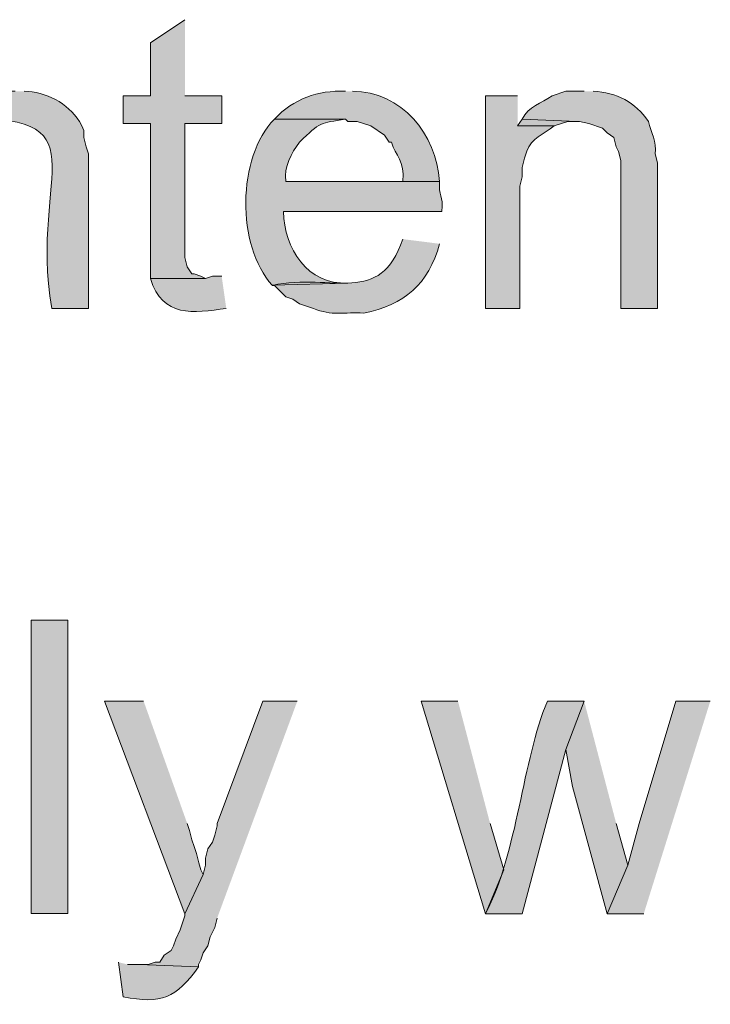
# Model space of a CAD drawing. Header units: inches. Extents: x 1352 to 2050, y -1711 to -1289.
# Tile 88 of 256: x 1810 to 1816, y -1602 to -1593. Entities that reach past the tile are written whole.
import ezdxf

# ---------------------------------------------------------------- set-up
doc = ezdxf.new("R2010")
doc.units = ezdxf.units.IN
doc.header["$MEASUREMENT"] = 0
doc.layers.add('图层 1', color=7, linetype='Continuous')

# ---------------------------------------------------------------- blocks, each defined once
blk = doc.blocks.new('block 13')
at = {"layer": '图层 1', "true_color": 0x221814}
for points in [[(1811.1976, -1593.3777), (1810.8824, -1593.5896), (1810.8824, -1594.076), (1810.6306, -1594.076), (1810.6306, -1594.3302), (1810.8824, -1594.3302), (1810.8824, -1595.7489), (1811.3871, -1595.7489), (1811.3451, -1595.7272), (1811.2817, -1595.7062), (1811.2617, -1595.7062), (1811.219, -1595.6425), (1811.1976, -1595.5581), (1811.1976, -1594.3302), (1811.5346, -1594.3302), (1811.5346, -1594.076), (1811.1976, -1594.076)], [(1814.2886, -1594.2879), (1814.2458, -1594.3516), (1814.5821, -1594.3516), (1814.7078, -1594.3096), (1814.7929, -1594.3096)], [(1810.8194, -1599.6219), (1810.4621, -1599.6219), (1811.1973, -1601.5698), (1811.3664, -1601.2094), (1811.3451, -1601.167), (1811.3244, -1601.1036), (1811.303, -1601.0189), (1811.2824, -1600.9552), (1811.261, -1600.8925), (1811.2393, -1600.807), (1811.219, -1600.7436)], [(1812.2277, -1599.6219), (1811.9125, -1599.6219), (1811.4925, -1600.7436), (1811.4925, -1600.765), (1811.4708, -1600.8497), (1811.4505, -1600.9131), (1811.4085, -1600.9765), (1811.3871, -1601.0613), (1811.3871, -1601.1247), (1811.3664, -1601.2094), (1811.1976, -1601.5698), (1811.1976, -1601.5904), (1811.177, -1601.6538), (1811.1556, -1601.7172), (1811.1136, -1601.802), (1811.0929, -1601.8654), (1811.0722, -1601.9081), (1811.0088, -1601.9508), (1810.9668, -1602.0135), (1810.9248, -1602.0135), (1810.8614, -1602.0349), (1810.778, -1602.0349), (1811.3237, -1602.0562), (1811.3237, -1602.0349), (1811.3451, -1601.9925), (1811.3664, -1601.9291), (1811.4085, -1601.8654), (1811.4288, -1601.781), (1811.4708, -1601.6962), (1811.4925, -1601.6118)], [(1813.6995, -1599.6219), (1813.3632, -1599.6219), (1813.9516, -1601.5698), (1814.1194, -1601.167), (1813.9944, -1600.7436)], [(1814.8556, -1599.6219), (1814.6872, -1600.0663), (1814.7502, -1600.405), (1815.0665, -1601.5698), (1815.2553, -1601.1247), (1815.1498, -1600.7436)], [(1816.0118, -1599.6219), (1815.6959, -1599.6219), (1815.3596, -1600.7436), (1815.2549, -1601.1247), (1815.0654, -1601.5698), (1815.402, -1601.5698)]]:
    blk.add_hatch(color=250, dxfattribs=at).paths.add_polyline_path(points)
h = blk.add_hatch(color=250, dxfattribs=at)
edge = h.paths.add_edge_path()
edge.add_spline(control_points=[(1809.6425, -1594.034), (1809.6425, -1594.034), (1809.4951, -1594.034), (1809.4951, -1594.034), (1809.4951, -1594.034), (1809.4117, -1594.0553), (1809.4117, -1594.0553), (1809.4117, -1594.0553), (1809.3483, -1594.0763), (1809.3483, -1594.0763), (1809.0913, -1594.2073), (1809.2381, -1594.1384), (1809.0541, -1594.2882), (1810.5059, -1594.229), (1809.7603, -1594.7609), (1809.9788, -1596.0239), (1809.9788, -1596.0239), (1810.315, -1596.0239), (1810.315, -1596.0239), (1810.315, -1596.0239), (1810.315, -1594.6055), (1810.315, -1594.6055), (1810.315, -1594.6055), (1810.2943, -1594.5418), (1810.2943, -1594.5418), (1810.2943, -1594.5418), (1810.273, -1594.4574), (1810.273, -1594.4574), (1810.273, -1594.4574), (1810.273, -1594.3936), (1810.273, -1594.3936), (1810.273, -1594.3936), (1810.2523, -1594.3516), (1810.2523, -1594.3516), (1810.2523, -1594.3516), (1810.2316, -1594.3092), (1810.2316, -1594.3092), (1810.1248, -1594.1428), (1809.9216, -1594.0353), (1809.7262, -1594.034)], knot_values=[0, 0, 0, 0, 0.352778, 0.352778, 0.352778, 0.705556, 0.705556, 0.705556, 1.058333, 1.058333, 1.058333, 1.411111, 1.411111, 1.411111, 1.763889, 1.763889, 1.763889, 2.116667, 2.116667, 2.116667, 2.469444, 2.469444, 2.469444, 2.822222, 2.822222, 2.822222, 3.175, 3.175, 3.175, 3.527778, 3.527778, 3.527778, 3.880556, 3.880556, 3.880556, 4.233333, 4.233333, 4.233333, 4.586111, 4.586111, 4.586111, 4.586111], degree=3, periodic=0)
edge.add_line((1809.7262, -1594.034), (1809.6425, -1594.034))
h = blk.add_hatch(color=250, dxfattribs=at)
edge = h.paths.add_edge_path()
edge.add_spline(control_points=[(1812.6694, -1594.034), (1812.4103, -1594.0229), (1812.1995, -1594.1015), (1812.0172, -1594.2882), (1812.0172, -1594.2882), (1812.6694, -1594.2882), (1812.6694, -1594.2882), (1812.6694, -1594.2882), (1812.6907, -1594.3092), (1812.6907, -1594.3092), (1812.6907, -1594.3092), (1812.7748, -1594.3092), (1812.7748, -1594.3092), (1812.7748, -1594.3092), (1812.9005, -1594.3516), (1812.9005, -1594.3516), (1812.9005, -1594.3516), (1813.027, -1594.4364), (1813.027, -1594.4364), (1813.027, -1594.4364), (1813.069, -1594.4997), (1813.069, -1594.4997), (1813.069, -1594.4997), (1813.0893, -1594.4997), (1813.0893, -1594.4997), (1813.1296, -1594.6293), (1813.2092, -1594.6689), (1813.1948, -1594.8594), (1813.1948, -1594.8594), (1812.123, -1594.8594), (1812.123, -1594.8594), (1812.123, -1594.8594), (1813.531, -1594.8594), (1813.531, -1594.8594), (1813.5, -1594.4264), (1813.1875, -1594.036), (1812.7328, -1594.034)], knot_values=[0, 0, 0, 0, 0.352778, 0.352778, 0.352778, 0.705556, 0.705556, 0.705556, 1.058333, 1.058333, 1.058333, 1.411111, 1.411111, 1.411111, 1.763889, 1.763889, 1.763889, 2.116667, 2.116667, 2.116667, 2.469444, 2.469444, 2.469444, 2.822222, 2.822222, 2.822222, 3.175, 3.175, 3.175, 3.527778, 3.527778, 3.527778, 3.880556, 3.880556, 3.880556, 4.233333, 4.233333, 4.233333, 4.233333], degree=3, periodic=0)
edge.add_line((1812.7328, -1594.034), (1812.6694, -1594.034))
h = blk.add_hatch(color=250, dxfattribs=at)
edge = h.paths.add_edge_path()
edge.add_spline(control_points=[(1814.8556, -1594.034), (1814.8556, -1594.034), (1814.6872, -1594.034), (1814.6872, -1594.034), (1814.6872, -1594.034), (1814.5614, -1594.0763), (1814.5614, -1594.0763), (1814.4663, -1594.1401), (1814.343, -1594.1759), (1814.2886, -1594.2882), (1814.2886, -1594.2882), (1814.7926, -1594.3092), (1814.7926, -1594.3092), (1814.7926, -1594.3092), (1814.8136, -1594.3092), (1814.8136, -1594.3092), (1814.8136, -1594.3092), (1814.8977, -1594.3302), (1814.8977, -1594.3302), (1814.8977, -1594.3302), (1815.0244, -1594.3726), (1815.0244, -1594.3726), (1815.0244, -1594.3726), (1815.0665, -1594.415), (1815.0665, -1594.415), (1815.0665, -1594.415), (1815.1288, -1594.4574), (1815.1288, -1594.4574), (1815.1288, -1594.4574), (1815.1498, -1594.5418), (1815.1498, -1594.5418), (1815.1498, -1594.5418), (1815.1712, -1594.5845), (1815.1712, -1594.5845), (1815.1712, -1594.5845), (1815.1919, -1594.6689), (1815.1919, -1594.6689), (1815.1919, -1594.6689), (1815.1919, -1596.0239), (1815.1919, -1596.0239), (1815.1919, -1596.0239), (1815.5278, -1596.0239), (1815.5278, -1596.0239), (1815.5278, -1596.0239), (1815.5278, -1594.6899), (1815.5278, -1594.6899), (1815.5278, -1594.6899), (1815.5074, -1594.6055), (1815.5074, -1594.6055), (1815.5233, -1594.5004), (1815.4685, -1594.4088), (1815.4441, -1594.3092), (1815.3255, -1594.1346), (1815.1547, -1594.0422), (1814.9393, -1594.034)], knot_values=[0, 0, 0, 0, 0.352778, 0.352778, 0.352778, 0.705556, 0.705556, 0.705556, 1.058333, 1.058333, 1.058333, 1.411111, 1.411111, 1.411111, 1.763889, 1.763889, 1.763889, 2.116667, 2.116667, 2.116667, 2.469444, 2.469444, 2.469444, 2.822222, 2.822222, 2.822222, 3.175, 3.175, 3.175, 3.527778, 3.527778, 3.527778, 3.880556, 3.880556, 3.880556, 4.233333, 4.233333, 4.233333, 4.586111, 4.586111, 4.586111, 4.938889, 4.938889, 4.938889, 5.291667, 5.291667, 5.291667, 5.644444, 5.644444, 5.644444, 5.997222, 5.997222, 5.997222, 6.35, 6.35, 6.35, 6.35], degree=3, periodic=0)
edge.add_line((1814.9393, -1594.034), (1814.8556, -1594.034))
h = blk.add_hatch(color=250, dxfattribs=at)
edge = h.paths.add_edge_path()
edge.add_spline(control_points=[(1814.2458, -1594.0763), (1814.2458, -1594.0763), (1813.9516, -1594.0763), (1813.9516, -1594.0763), (1813.9516, -1594.0763), (1813.9516, -1596.0239), (1813.9516, -1596.0239), (1813.9516, -1596.0239), (1814.2672, -1596.0239), (1814.2672, -1596.0239), (1814.2672, -1596.0239), (1814.2672, -1594.9018), (1814.2672, -1594.9018), (1814.2672, -1594.9018), (1814.2886, -1594.8174), (1814.2886, -1594.8174), (1814.2886, -1594.8174), (1814.2886, -1594.7326), (1814.2886, -1594.7326), (1814.2886, -1594.7326), (1814.3092, -1594.6479), (1814.3092, -1594.6479), (1814.3092, -1594.6479), (1814.3296, -1594.5838), (1814.3296, -1594.5838), (1814.3716, -1594.4608), (1814.487, -1594.4284), (1814.5821, -1594.3516), (1814.5821, -1594.3516), (1814.2458, -1594.3516), (1814.2458, -1594.3516)], knot_values=[0, 0, 0, 0, 0.352778, 0.352778, 0.352778, 0.705556, 0.705556, 0.705556, 1.058333, 1.058333, 1.058333, 1.411111, 1.411111, 1.411111, 1.763889, 1.763889, 1.763889, 2.116667, 2.116667, 2.116667, 2.469444, 2.469444, 2.469444, 2.822222, 2.822222, 2.822222, 3.175, 3.175, 3.175, 3.527778, 3.527778, 3.527778, 3.527778], degree=3, periodic=0)
edge.add_line((1814.2458, -1594.3516), (1814.2458, -1594.0763))
h = blk.add_hatch(color=250, dxfattribs=at)
edge = h.paths.add_edge_path()
edge.add_spline(control_points=[(1812.0176, -1594.2879), (1811.6724, -1594.64), (1811.6717, -1595.4471), (1811.9965, -1595.8116), (1811.9965, -1595.8116), (1812.6907, -1595.791), (1812.6907, -1595.791), (1812.3235, -1595.8082), (1812.1051, -1595.4764), (1812.1013, -1595.1343), (1812.1013, -1595.1343), (1813.5527, -1595.1343), (1813.5527, -1595.1343), (1813.5672, -1594.9876), (1813.5182, -1594.9924), (1813.5313, -1594.8594), (1813.5313, -1594.8594), (1812.123, -1594.8594), (1812.123, -1594.8594), (1812.103, -1594.7244), (1812.1719, -1594.6031), (1812.2487, -1594.4997), (1812.4382, -1594.311), (1812.4382, -1594.3292), (1812.6701, -1594.2879)], knot_values=[0, 0, 0, 0, 0.352778, 0.352778, 0.352778, 0.705556, 0.705556, 0.705556, 1.058333, 1.058333, 1.058333, 1.411111, 1.411111, 1.411111, 1.763889, 1.763889, 1.763889, 2.116667, 2.116667, 2.116667, 2.469444, 2.469444, 2.469444, 2.822222, 2.822222, 2.822222, 2.822222], degree=3, periodic=0)
edge.add_line((1812.6701, -1594.2879), (1812.0176, -1594.2879))
h = blk.add_hatch(color=250, dxfattribs=at)
edge = h.paths.add_edge_path()
edge.add_spline(control_points=[(1813.1951, -1595.3886), (1812.9818, -1596.0073), (1812.5598, -1595.6966), (1811.9969, -1595.812), (1811.9969, -1595.812), (1812.0176, -1595.812), (1812.0176, -1595.812), (1812.0176, -1595.812), (1812.123, -1595.9177), (1812.123, -1595.9177), (1812.123, -1595.9177), (1812.1864, -1595.9391), (1812.1864, -1595.9391), (1812.1864, -1595.9391), (1812.2487, -1595.9811), (1812.2487, -1595.9811), (1812.2487, -1595.9811), (1812.3752, -1596.0235), (1812.3752, -1596.0235), (1812.5391, -1596.0945), (1812.6632, -1596.0562), (1812.8371, -1596.0659), (1813.2096, -1595.9891), (1813.4294, -1595.8041), (1813.5313, -1595.431)], knot_values=[0, 0, 0, 0, 0.352778, 0.352778, 0.352778, 0.705556, 0.705556, 0.705556, 1.058333, 1.058333, 1.058333, 1.411111, 1.411111, 1.411111, 1.763889, 1.763889, 1.763889, 2.116667, 2.116667, 2.116667, 2.469444, 2.469444, 2.469444, 2.822222, 2.822222, 2.822222, 2.822222], degree=3, periodic=0)
edge.add_line((1813.5313, -1595.431), (1813.1951, -1595.3886))
h = blk.add_hatch(color=250, dxfattribs=at)
edge = h.paths.add_edge_path()
edge.add_spline(control_points=[(1811.5346, -1595.7272), (1811.5346, -1595.7272), (1811.4505, -1595.7272), (1811.4505, -1595.7272), (1811.4505, -1595.7272), (1811.3871, -1595.7489), (1811.3871, -1595.7489), (1811.3871, -1595.7489), (1810.8824, -1595.7489), (1810.8824, -1595.7489), (1810.9916, -1596.1148), (1811.2741, -1596.0635), (1811.5766, -1596.0235)], knot_values=[0, 0, 0, 0, 0.352778, 0.352778, 0.352778, 0.705556, 0.705556, 0.705556, 1.058333, 1.058333, 1.058333, 1.411111, 1.411111, 1.411111, 1.411111], degree=3, periodic=0)
edge.add_line((1811.5766, -1596.0235), (1811.5346, -1595.7272))
h = blk.add_hatch(color=250, dxfattribs=at)
h.dxf.hatch_style = 2
h.paths.add_polyline_path([(1809.7889, -1601.5694), (1810.1252, -1601.5694), (1810.1252, -1598.8812), (1809.7889, -1598.8812)])
h = blk.add_hatch(color=250, dxfattribs=at)
edge = h.paths.add_edge_path()
edge.add_spline(control_points=[(1814.8556, -1599.6219), (1814.8556, -1599.6219), (1814.5194, -1599.6219), (1814.5194, -1599.6219), (1814.2886, -1600.1652), (1814.2483, -1601.0096), (1813.9516, -1601.5698), (1813.9516, -1601.5698), (1814.2886, -1601.5698), (1814.2886, -1601.5698), (1814.2886, -1601.5698), (1814.6872, -1600.0663), (1814.6872, -1600.0663)], knot_values=[0, 0, 0, 0, 0.352778, 0.352778, 0.352778, 0.705556, 0.705556, 0.705556, 1.058333, 1.058333, 1.058333, 1.411111, 1.411111, 1.411111, 1.411111], degree=3, periodic=0)
edge.add_line((1814.6872, -1600.0663), (1814.8556, -1599.6219))
h = blk.add_hatch(color=250, dxfattribs=at)
edge = h.paths.add_edge_path()
edge.add_spline(control_points=[(1810.5885, -1602.0138), (1810.5885, -1602.0138), (1810.6306, -1602.3311), (1810.6306, -1602.3311), (1810.9868, -1602.4), (1811.1118, -1602.3442), (1811.3237, -1602.0562), (1811.3237, -1602.0562), (1810.7773, -1602.0349), (1810.7773, -1602.0349), (1810.7773, -1602.0349), (1810.6723, -1602.0349), (1810.6723, -1602.0349)], knot_values=[0, 0, 0, 0, 0.352778, 0.352778, 0.352778, 0.705556, 0.705556, 0.705556, 1.058333, 1.058333, 1.058333, 1.411111, 1.411111, 1.411111, 1.411111], degree=3, periodic=0)
edge.add_line((1810.6723, -1602.0349), (1810.5885, -1602.0138))
at = {"layer": '图层 1', "lineweight": 0}
for points in [[(1811.1976, -1593.3777), (1810.8824, -1593.5896), (1810.8824, -1594.076), (1810.6306, -1594.076), (1810.6306, -1594.3302), (1810.8824, -1594.3302), (1810.8824, -1595.7489), (1811.3871, -1595.7489), (1811.3451, -1595.7272), (1811.2817, -1595.7062), (1811.2617, -1595.7062), (1811.219, -1595.6425), (1811.1976, -1595.5581), (1811.1976, -1594.3302), (1811.5346, -1594.3302), (1811.5346, -1594.076), (1811.1976, -1594.076)], [(1814.2886, -1594.2879), (1814.2458, -1594.3516), (1814.5821, -1594.3516), (1814.7078, -1594.3096), (1814.7929, -1594.3096)], [(1809.7889, -1601.5694), (1810.1252, -1601.5694), (1810.1252, -1598.8812), (1809.7889, -1598.8812), (1809.7889, -1601.5694)], [(1810.8194, -1599.6219), (1810.4621, -1599.6219), (1811.1973, -1601.5698), (1811.3664, -1601.2094), (1811.3451, -1601.167), (1811.3244, -1601.1036), (1811.303, -1601.0189), (1811.2824, -1600.9552), (1811.261, -1600.8925), (1811.2393, -1600.807), (1811.219, -1600.7436)], [(1812.2277, -1599.6219), (1811.9125, -1599.6219), (1811.4925, -1600.7436), (1811.4925, -1600.765), (1811.4708, -1600.8497), (1811.4505, -1600.9131), (1811.4085, -1600.9765), (1811.3871, -1601.0613), (1811.3871, -1601.1247), (1811.3664, -1601.2094), (1811.1976, -1601.5698), (1811.1976, -1601.5904), (1811.177, -1601.6538), (1811.1556, -1601.7172), (1811.1136, -1601.802), (1811.0929, -1601.8654), (1811.0722, -1601.9081), (1811.0088, -1601.9508), (1810.9668, -1602.0135), (1810.9248, -1602.0135), (1810.8614, -1602.0349), (1810.778, -1602.0349), (1811.3237, -1602.0562), (1811.3237, -1602.0349), (1811.3451, -1601.9925), (1811.3664, -1601.9291), (1811.4085, -1601.8654), (1811.4288, -1601.781), (1811.4708, -1601.6962), (1811.4925, -1601.6118)], [(1813.6995, -1599.6219), (1813.3632, -1599.6219), (1813.9516, -1601.5698), (1814.1194, -1601.167), (1813.9944, -1600.7436)], [(1814.8556, -1599.6219), (1814.6872, -1600.0663), (1814.7502, -1600.405), (1815.0665, -1601.5698), (1815.2553, -1601.1247), (1815.1498, -1600.7436)], [(1816.0118, -1599.6219), (1815.6959, -1599.6219), (1815.3596, -1600.7436), (1815.2549, -1601.1247), (1815.0654, -1601.5698), (1815.402, -1601.5698)]]:
    blk.add_lwpolyline(points, dxfattribs=at)
for points, knots in [([(1809.6425, -1594.034), (1809.6425, -1594.034), (1809.4951, -1594.034), (1809.4951, -1594.034), (1809.4951, -1594.034), (1809.4117, -1594.0553), (1809.4117, -1594.0553), (1809.4117, -1594.0553), (1809.3483, -1594.0763), (1809.3483, -1594.0763), (1809.0913, -1594.2073), (1809.2381, -1594.1384), (1809.0541, -1594.2882), (1810.5059, -1594.229), (1809.7603, -1594.7609), (1809.9788, -1596.0239), (1809.9788, -1596.0239), (1810.315, -1596.0239), (1810.315, -1596.0239), (1810.315, -1596.0239), (1810.315, -1594.6055), (1810.315, -1594.6055), (1810.315, -1594.6055), (1810.2943, -1594.5418), (1810.2943, -1594.5418), (1810.2943, -1594.5418), (1810.273, -1594.4574), (1810.273, -1594.4574), (1810.273, -1594.4574), (1810.273, -1594.3936), (1810.273, -1594.3936), (1810.273, -1594.3936), (1810.2523, -1594.3516), (1810.2523, -1594.3516), (1810.2523, -1594.3516), (1810.2316, -1594.3092), (1810.2316, -1594.3092), (1810.1248, -1594.1428), (1809.9216, -1594.0353), (1809.7262, -1594.034)], [0, 0, 0, 0, 1, 1, 1, 2, 2, 2, 3, 3, 3, 4, 4, 4, 5, 5, 5, 6, 6, 6, 7, 7, 7, 8, 8, 8, 9, 9, 9, 10, 10, 10, 11, 11, 11, 12, 12, 12, 13, 13, 13, 13]), ([(1812.6694, -1594.034), (1812.4103, -1594.0229), (1812.1995, -1594.1015), (1812.0172, -1594.2882), (1812.0172, -1594.2882), (1812.6694, -1594.2882), (1812.6694, -1594.2882), (1812.6694, -1594.2882), (1812.6907, -1594.3092), (1812.6907, -1594.3092), (1812.6907, -1594.3092), (1812.7748, -1594.3092), (1812.7748, -1594.3092), (1812.7748, -1594.3092), (1812.9005, -1594.3516), (1812.9005, -1594.3516), (1812.9005, -1594.3516), (1813.027, -1594.4364), (1813.027, -1594.4364), (1813.027, -1594.4364), (1813.069, -1594.4997), (1813.069, -1594.4997), (1813.069, -1594.4997), (1813.0893, -1594.4997), (1813.0893, -1594.4997), (1813.1296, -1594.6293), (1813.2092, -1594.6689), (1813.1948, -1594.8594), (1813.1948, -1594.8594), (1812.123, -1594.8594), (1812.123, -1594.8594), (1812.123, -1594.8594), (1813.531, -1594.8594), (1813.531, -1594.8594), (1813.5, -1594.4264), (1813.1875, -1594.036), (1812.7328, -1594.034)], [0, 0, 0, 0, 1, 1, 1, 2, 2, 2, 3, 3, 3, 4, 4, 4, 5, 5, 5, 6, 6, 6, 7, 7, 7, 8, 8, 8, 9, 9, 9, 10, 10, 10, 11, 11, 11, 12, 12, 12, 12]), ([(1814.8556, -1594.034), (1814.8556, -1594.034), (1814.6872, -1594.034), (1814.6872, -1594.034), (1814.6872, -1594.034), (1814.5614, -1594.0763), (1814.5614, -1594.0763), (1814.4663, -1594.1401), (1814.343, -1594.1759), (1814.2886, -1594.2882), (1814.2886, -1594.2882), (1814.7926, -1594.3092), (1814.7926, -1594.3092), (1814.7926, -1594.3092), (1814.8136, -1594.3092), (1814.8136, -1594.3092), (1814.8136, -1594.3092), (1814.8977, -1594.3302), (1814.8977, -1594.3302), (1814.8977, -1594.3302), (1815.0244, -1594.3726), (1815.0244, -1594.3726), (1815.0244, -1594.3726), (1815.0665, -1594.415), (1815.0665, -1594.415), (1815.0665, -1594.415), (1815.1288, -1594.4574), (1815.1288, -1594.4574), (1815.1288, -1594.4574), (1815.1498, -1594.5418), (1815.1498, -1594.5418), (1815.1498, -1594.5418), (1815.1712, -1594.5845), (1815.1712, -1594.5845), (1815.1712, -1594.5845), (1815.1919, -1594.6689), (1815.1919, -1594.6689), (1815.1919, -1594.6689), (1815.1919, -1596.0239), (1815.1919, -1596.0239), (1815.1919, -1596.0239), (1815.5278, -1596.0239), (1815.5278, -1596.0239), (1815.5278, -1596.0239), (1815.5278, -1594.6899), (1815.5278, -1594.6899), (1815.5278, -1594.6899), (1815.5074, -1594.6055), (1815.5074, -1594.6055), (1815.5233, -1594.5004), (1815.4685, -1594.4088), (1815.4441, -1594.3092), (1815.3255, -1594.1346), (1815.1547, -1594.0422), (1814.9393, -1594.034)], [0, 0, 0, 0, 1, 1, 1, 2, 2, 2, 3, 3, 3, 4, 4, 4, 5, 5, 5, 6, 6, 6, 7, 7, 7, 8, 8, 8, 9, 9, 9, 10, 10, 10, 11, 11, 11, 12, 12, 12, 13, 13, 13, 14, 14, 14, 15, 15, 15, 16, 16, 16, 17, 17, 17, 18, 18, 18, 18]), ([(1814.2458, -1594.0763), (1814.2458, -1594.0763), (1813.9516, -1594.0763), (1813.9516, -1594.0763), (1813.9516, -1594.0763), (1813.9516, -1596.0239), (1813.9516, -1596.0239), (1813.9516, -1596.0239), (1814.2672, -1596.0239), (1814.2672, -1596.0239), (1814.2672, -1596.0239), (1814.2672, -1594.9018), (1814.2672, -1594.9018), (1814.2672, -1594.9018), (1814.2886, -1594.8174), (1814.2886, -1594.8174), (1814.2886, -1594.8174), (1814.2886, -1594.7326), (1814.2886, -1594.7326), (1814.2886, -1594.7326), (1814.3092, -1594.6479), (1814.3092, -1594.6479), (1814.3092, -1594.6479), (1814.3296, -1594.5838), (1814.3296, -1594.5838), (1814.3716, -1594.4608), (1814.487, -1594.4284), (1814.5821, -1594.3516), (1814.5821, -1594.3516), (1814.2458, -1594.3516), (1814.2458, -1594.3516)], [0, 0, 0, 0, 1, 1, 1, 2, 2, 2, 3, 3, 3, 4, 4, 4, 5, 5, 5, 6, 6, 6, 7, 7, 7, 8, 8, 8, 9, 9, 9, 10, 10, 10, 10]), ([(1812.0176, -1594.2879), (1811.6724, -1594.64), (1811.6717, -1595.4471), (1811.9965, -1595.8116), (1811.9965, -1595.8116), (1812.6907, -1595.791), (1812.6907, -1595.791), (1812.3235, -1595.8082), (1812.1051, -1595.4764), (1812.1013, -1595.1343), (1812.1013, -1595.1343), (1813.5527, -1595.1343), (1813.5527, -1595.1343), (1813.5672, -1594.9876), (1813.5182, -1594.9924), (1813.5313, -1594.8594), (1813.5313, -1594.8594), (1812.123, -1594.8594), (1812.123, -1594.8594), (1812.103, -1594.7244), (1812.1719, -1594.6031), (1812.2487, -1594.4997), (1812.4382, -1594.311), (1812.4382, -1594.3292), (1812.6701, -1594.2879)], [0, 0, 0, 0, 1, 1, 1, 2, 2, 2, 3, 3, 3, 4, 4, 4, 5, 5, 5, 6, 6, 6, 7, 7, 7, 8, 8, 8, 8]), ([(1813.1951, -1595.3886), (1812.9818, -1596.0073), (1812.5598, -1595.6966), (1811.9969, -1595.812), (1811.9969, -1595.812), (1812.0176, -1595.812), (1812.0176, -1595.812), (1812.0176, -1595.812), (1812.123, -1595.9177), (1812.123, -1595.9177), (1812.123, -1595.9177), (1812.1864, -1595.9391), (1812.1864, -1595.9391), (1812.1864, -1595.9391), (1812.2487, -1595.9811), (1812.2487, -1595.9811), (1812.2487, -1595.9811), (1812.3752, -1596.0235), (1812.3752, -1596.0235), (1812.5391, -1596.0945), (1812.6632, -1596.0562), (1812.8371, -1596.0659), (1813.2096, -1595.9891), (1813.4294, -1595.8041), (1813.5313, -1595.431)], [0, 0, 0, 0, 1, 1, 1, 2, 2, 2, 3, 3, 3, 4, 4, 4, 5, 5, 5, 6, 6, 6, 7, 7, 7, 8, 8, 8, 8]), ([(1811.5346, -1595.7272), (1811.5346, -1595.7272), (1811.4505, -1595.7272), (1811.4505, -1595.7272), (1811.4505, -1595.7272), (1811.3871, -1595.7489), (1811.3871, -1595.7489), (1811.3871, -1595.7489), (1810.8824, -1595.7489), (1810.8824, -1595.7489), (1810.9916, -1596.1148), (1811.2741, -1596.0635), (1811.5766, -1596.0235)], [0, 0, 0, 0, 1, 1, 1, 2, 2, 2, 3, 3, 3, 4, 4, 4, 4]), ([(1814.8556, -1599.6219), (1814.8556, -1599.6219), (1814.5194, -1599.6219), (1814.5194, -1599.6219), (1814.2886, -1600.1652), (1814.2483, -1601.0096), (1813.9516, -1601.5698), (1813.9516, -1601.5698), (1814.2886, -1601.5698), (1814.2886, -1601.5698), (1814.2886, -1601.5698), (1814.6872, -1600.0663), (1814.6872, -1600.0663)], [0, 0, 0, 0, 1, 1, 1, 2, 2, 2, 3, 3, 3, 4, 4, 4, 4]), ([(1810.5885, -1602.0138), (1810.5885, -1602.0138), (1810.6306, -1602.3311), (1810.6306, -1602.3311), (1810.9868, -1602.4), (1811.1118, -1602.3442), (1811.3237, -1602.0562), (1811.3237, -1602.0562), (1810.7773, -1602.0349), (1810.7773, -1602.0349), (1810.7773, -1602.0349), (1810.6723, -1602.0349), (1810.6723, -1602.0349)], [0, 0, 0, 0, 1, 1, 1, 2, 2, 2, 3, 3, 3, 4, 4, 4, 4])]:
    blk.add_open_spline(points, degree=3, knots=knots, dxfattribs=at)
blk = doc.blocks.new('block 9')
at = {"layer": '图层 1'}
blk.add_blockref('block 13', (0, 0), dxfattribs=at)
blk = doc.blocks.new('block 2')
at = {"layer": '图层 1'}
blk.add_blockref('block 9', (0, 0), dxfattribs=at)

msp = doc.modelspace()

# ---------------------------------------------------------------- block references
at = {"layer": '图层 1'}
msp.add_blockref('block 2', (0, 0), dxfattribs=at)

doc.saveas('drawing.dxf')
